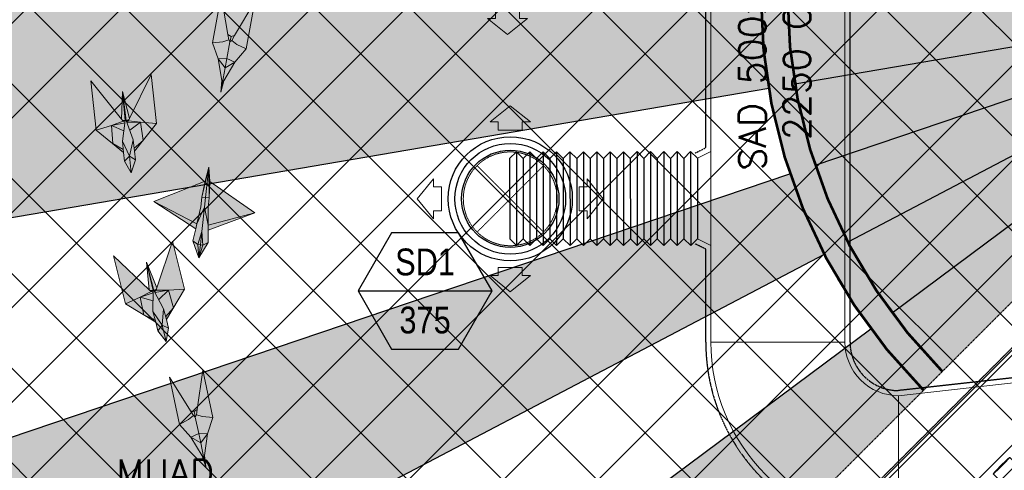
# Model space of a CAD drawing. Header units: millimetres. Extents: x -1574 to 74790, y -2818 to 13830.
# Tile 23 of 92: x 6153 to 9825, y 5163 to 6844. Entities that reach past the tile are written whole.
import ezdxf
from ezdxf.enums import TextEntityAlignment as Align

# ---------------------------------------------------------------- set-up
doc = ezdxf.new("R2010")
doc.units = ezdxf.units.MM
doc.header["$MEASUREMENT"] = 0
for name, pattern in [('( Hidden )', [0.375, 0.25, -0.125]), ('DASHED', [0.75, 0.5, -0.25]), ('HIDDEN', [0.375, 0.25, -0.125]), ('HIDDENX2', [19.05, 12.7, -6.35])]:
    doc.linetypes.add(name, pattern=pattern)
doc.layers.get('0').update_dxf_attribs({"lineweight": 5})
for name, color, linetype, lineweight, true_color in [('A-CEILING-01', 7, 'Continuous', 5, 0xd56ca8), ('A-CEILING-08', 7, 'Continuous', 5, 0xd56ca8), ('ACMV-FA-DUCT', 150, 'Continuous', 20, 0x007fff), ('ACMV-SA-DUCT', 200, 'Continuous', 20, 0xbf00ff), ('ACMV-SA-FLOW-ARROW', 200, 'Continuous', 20, 0xbf00ff), ('M-MEP-ELLG-LIGHT', 5, 'Continuous', 15, 0x0000ff), ('RCP LAYOUT', 9, 'Continuous', 13, 0x808080)]:
    doc.layers.add(name, color=color, linetype=linetype, lineweight=lineweight, true_color=true_color)
for name, color, linetype in [('A-CELING ELEMENT', 1, 'Continuous'), ('ACMV-FA-DUCT-TAG', 7, 'Continuous'), ('ACMV-SA-DUCT-TEXT', 7, 'Continuous'), ('Legend', 7, 'Continuous')]:
    doc.layers.add(name, color=color, linetype=linetype)
doc.layers.add('A-LIGHT', color=1, linetype='Continuous', lineweight=5)
for name, color, linetype, true_color in [('ACMV-DUCT-THERMAL-EXT-INS', 9, 'DASHED', 0x808080), ('ACMV-DUCT-THERMAL-INT-INS', 9, 'DASHED', 0x808080), ('ACMV-FLEX DUCT', 9, 'Continuous', 0x808080), ('ACMV-GRD', 30, 'Continuous', 0xff7f00)]:
    doc.layers.add(name, color=color, linetype=linetype, true_color=true_color)
doc.styles.add('Arial Narrow', font='ARIALN.TTF')
doc.styles.add('Romans', font='Romans.shx')
doc.styles.get("Standard").update_dxf_attribs({"font": 'romans.shx'})

# ---------------------------------------------------------------- blocks, each defined once
blk = doc.blocks.new('XR-CP-DS$0$ceiling element 01')
at = {"layer": 'A-CELING ELEMENT', "lineweight": 5, "true_color": 0x808080, "transparency": 33554687}
h = blk.add_hatch(dxfattribs=at)
h.set_pattern_fill('ANSI36', color=8, scale=300)
h.paths.add_polyline_path([(-425629.8, -157750.9, -0.039119), (-425655.9, -157707.5), (-427128.8, -158480.5, 0.039269), (-426963.6, -158744.9)])
h.paths.add_polyline_path([(-427216.5, -158526.6, -0.039231), (-427344.4, -158225.6), (-431924, -159775.1), (-429595.3, -159775.1)])
h.paths.add_polyline_path([(-427146.3, -156679.9, 0.039168), (-427262.3, -156968.3), (-425674.3, -157463.1, -0.03857), (-425655.4, -157416.9)])
h.paths.add_polyline_path([(-425704.2, -155604.7, 0.039168), (-426005.5, -155681.4), (-425472.4, -157256.8, -0.03857), (-425424.2, -157244.1)])
edge = h.paths.add_edge_path()
edge.add_line((-430171.7, -151115.1), (-430279.8, -151115.1))
edge.add_line((-430279.8, -151115.1), (-430279.8, -151215.1))
edge.add_line((-430279.8, -151215.1), (-430479.8, -151215.1))
edge.add_line((-430479.8, -151215.1), (-430479.8, -151115.1))
edge.add_line((-430479.8, -151115.1), (-430629.8, -151115.1))
edge.add_line((-430629.8, -151115.1), (-430629.8, -150665.1))
edge.add_line((-430629.8, -150665.1), (-432321.8, -150665.1))
edge.add_line((-432321.8, -150665.1), (-432321.8, -150772.9))
edge.add_line((-432321.8, -150772.9), (-426859.3, -156104.6))
edge.add_arc((-425365.2, -157562.3), 2087.3, 126.7377, 135.7079, ccw=False)
edge.add_line((-426613.8, -155889.5), (-430171.7, -151115.1))
edge = h.paths.add_edge_path()
edge.add_line((-424199.8, -150665.1), (-424199.8, -151115.1))
edge.add_line((-424199.8, -151115.1), (-424349.8, -151115.1))
edge.add_line((-424349.8, -151115.1), (-424349.8, -151215.1))
edge.add_line((-424349.8, -151215.1), (-424444.6, -151215.1))
edge.add_line((-424444.6, -151215.1), (-425069.6, -155496))
edge.add_arc((-425365.2, -157562.3), 2087.3, 72.8718, 81.8578, ccw=False)
edge.add_line((-424750.5, -155567.5), (-423223, -150665.1))
edge.add_line((-423223, -150665.1), (-424199.8, -150665.1))
h.paths.add_polyline_path([(-424567.7, -153182.9), (-424331.7, -153182.9), (-424331.7, -153418.9), (-424567.7, -153418.9)], flags=16)
h = blk.add_hatch(dxfattribs=at)
h.set_pattern_fill('ANSI36', color=8, scale=300)
h.paths.add_polyline_path([(-426846.1, -159033.2, -0.036239), (-427043, -158804), (-428346.2, -159775.1), (-427588, -159775.1)])
h.paths.add_polyline_path([(-427423.6, -157908.4, -0.039197), (-427452.5, -157582.9), (-432321.8, -157641.9), (-432321.8, -158745.1)])
h.paths.add_polyline_path([(-425674.9, -157660.7, -0.038923), (-425686.3, -157611.6), (-427325.9, -157891.7, 0.039228), (-427250.5, -158193.8)])
h.paths.add_polyline_path([(-425560.1, -157303.4, -0.038492), (-425518.1, -157276.7), (-426291, -155804.1, 0.039154), (-426553.9, -155969.8)])
h.paths.add_polyline_path([(-426337.7, -155715.3, -0.039172), (-426037.7, -155586.2), (-427702.8, -150665.1), (-428988.4, -150665.1)])
h = blk.add_hatch(dxfattribs=at)
h.set_pattern_fill('ANSI36', color=8, scale=200)
h.paths.add_polyline_path([(-427235.6, -156635.7, -0.03916), (-427068.3, -156355.4), (-432321.8, -152634.9), (-432321.8, -154121.3)])
h.paths.add_polyline_path([(-425454.1, -150665.1), (-426550.3, -150665.1), (-425721.8, -155505.6, -0.039276), (-425395.8, -155475.2)])
h.paths.add_polyline_path([(-425690.1, -157561.6, -0.038719), (-425686, -157511.7), (-427331.8, -157271.4, 0.039193), (-427353.2, -157581.7)], flags=17)
h.paths.add_polyline_path([(-425084.2, -155595.8, 0.039193), (-425394.6, -155575.9), (-425374.5, -157239, -0.038719), (-425324.5, -157241.6)], flags=17)
h.paths.add_polyline_path([(-423965.7, -156152.8, 0.996512), (-426776.1, -158963.3), (-425599.9, -157787, -0.900286), (-425184.4, -157294.8), (-424476.2, -156294.7), (-424567.8, -156294.7), (-424567.8, -156058.7), (-424331.8, -156058.7), (-424331.8, -156294.7), (-424476.2, -156294.7), (-425184.4, -157294.8, -0.042192), (-425142, -157329.1)])
h = blk.add_hatch(dxfattribs=at)
h.set_pattern_fill('ANSI36', color=8, scale=200)
h.paths.add_polyline_path([(-423965.7, -156152.8), (-423894.2, -156081.3, 0.996645), (-426846.1, -159033.2), (-426776.1, -158963.3, -0.996512)])
at = {"layer": 'A-CEILING-01', "color": 8, "true_color": 0x808080}
for points in [[(-426846.1, -159033.2, -0.996645), (-423894.2, -156081.3)], [(-426776.1, -158963.3, -0.996512), (-423965.7, -156152.8, -0.915697)]]:
    blk.add_lwpolyline(points, format="xyb", dxfattribs=at)
at = {"layer": 'A-CELING ELEMENT', "color": 8, "linetype": '( Hidden )', "lineweight": -3, "ltscale": 10, "true_color": 0x808080}
blk.add_lwpolyline([(-427588, -159775.1), (-432321.8, -159775.1), (-432321.8, -150665.1), (-423119.8, -150665.1), (-423119.8, -155306.9), (-427588, -159775.1)], dxfattribs=at)
at = {"layer": 'A-CELING ELEMENT', "color": 8, "lineweight": -3, "true_color": 0x808080}
for points in [[(-425686.3, -157611.6), (-427326.1, -157891.8)], [(-427250.6, -158193.8), (-425674.9, -157660.7)], [(-425655.9, -157707.5), (-427128.8, -158480.6)], [(-426963.6, -158744.9), (-425629.8, -157750.9)], [(-427423.6, -157908.4), (-432321.8, -158745.1)], [(-431924, -159775.1), (-427344.4, -158225.6)], [(-427216.5, -158526.6), (-429595.3, -159775.1)], [(-428346.2, -159775.1), (-427043, -158804)]]:
    blk.add_lwpolyline(points, dxfattribs=at)
blk = doc.blocks.new('A$Ced31c995')
at = {"layer": 'M-MEP-ELLG-LIGHT', "lineweight": 0, "true_color": 0x808080}
h = blk.add_hatch(color=8, dxfattribs=at)
h.dxf.hatch_style = 1
h.paths.add_polyline_path([(6755.8, -6794.3), (6719.4, -6815.7), (6708.4, -6874.8), (6714.4, -6864.7)])
h.paths.add_polyline_path([(6755.8, -6794.3), (6725.8, -6781.3), (6719.4, -6815.7)])
h.paths.add_polyline_path([(6725.8, -6781.3), (6693.1, -6782.7), (6719.4, -6815.7)])
h.paths.add_polyline_path([(6737.3, -6719.3), (6733.2, -6711.8), (6710.5, -6718.3), (6672, -6722), (6693.1, -6782.7), (6725.8, -6781.3)])
h.paths.add_polyline_path([(6797.3, -6745.3), (6762.7, -6728.1), (6743.9, -6713.7), (6737.3, -6719.3), (6725.8, -6781.3), (6725.8, -6781.3), (6755.8, -6794.3)])
h.paths.add_polyline_path([(6830.2, -6568.6), (6754.7, -6695.5), (6743.9, -6713.7), (6762.7, -6728.1), (6797.3, -6745.3)])
h.paths.add_polyline_path([(6704.8, -6545.3), (6672, -6722), (6710.5, -6718.3), (6733.2, -6711.8), (6729.6, -6690.8)])
h.paths.add_polyline_path([(6754.7, -6695.5), (6741.2, -6698.6), (6739, -6710.4), (6737.3, -6719.3), (6743.9, -6713.7)])
h.paths.add_polyline_path([(6741.2, -6698.6), (6729.6, -6690.8), (6733.2, -6711.8), (6737.3, -6719.3), (6739, -6710.4)])
h.paths.add_polyline_path([(6719.4, -6815.7), (6693.1, -6782.7), (6706.5, -6863.3), (6708.4, -6874.8)])
h.paths.add_polyline_path([(6714.4, -6864.7), (6708.4, -6874.8), (6702.6, -6906)])
h.paths.add_polyline_path([(6706.5, -6863.3), (6702.6, -6906), (6708.4, -6874.8)])
h = blk.add_hatch(color=8, dxfattribs=at)
h.dxf.hatch_style = 1
h.paths.add_polyline_path([(6443.9, -6840.2), (6362.4, -7004.3), (6358.2, -7012.8), (6403.8, -7018.9), (6463.5, -7023.5)])
h.paths.add_polyline_path([(6403.8, -7018.9), (6413.3, -7086.4), (6463.5, -7023.5)])
h.paths.add_polyline_path([(6363.3, -7048.5), (6376.7, -7084.8), (6380, -7115.7), (6413.3, -7086.4), (6403.8, -7018.9)])
h.paths.add_polyline_path([(6352.9, -7020.6), (6363.3, -7048.5), (6403.8, -7018.9)], flags=17)
h.paths.add_polyline_path([(6358.2, -7012.8), (6352.1, -7018.2), (6352.9, -7020.6), (6403.8, -7018.9)], flags=17)
h.paths.add_polyline_path([(6336.9, -6904.3), (6349.9, -7012.3), (6349.9, -7012.4), (6351.4, -7011.8), (6360.3, -7008.6), (6362.4, -7004.3)], flags=17)
h.paths.add_polyline_path([(6351.4, -7011.8), (6358.2, -7012.8), (6360.3, -7008.6)], flags=16)
h.paths.add_polyline_path([(6351.4, -7011.8), (6349.9, -7012.4), (6352.1, -7018.2), (6358.2, -7012.8)], flags=17)
h.paths.add_polyline_path([(6336.9, -6904.3), (6347, -7012.7), (6347, -7012.7), (6336.1, -7089.1), (6340.6, -7131), (6344.1, -7163.6), (6369.3, -7207.2), (6384.7, -7159.3), (6381.2, -7126.6), (6376.7, -7084.8), (6363.3, -7048.5), (6352.9, -7020.6), (6352.1, -7018.2), (6349.9, -7012.3)])
h.paths.add_polyline_path([(6218.7, -6864.3), (6238.3, -7047.6), (6295.8, -7030.5), (6339, -7014.9), (6333.1, -7007.4)])
h.paths.add_polyline_path([(6238.3, -7047.6), (6300.7, -7098.4), (6295.8, -7030.5)])
h.paths.add_polyline_path([(6295.8, -7030.5), (6300.7, -7098.4), (6339.4, -7120), (6336.1, -7089.1), (6345.8, -7021.3)])
h.paths.add_polyline_path([(6295.8, -7030.5), (6345.8, -7021.3), (6346.1, -7018.9), (6339, -7014.9)])
h.paths.add_polyline_path([(6336.9, -6904.3), (6333.1, -7007.4), (6336.1, -7011.2), (6345.4, -7012.4), (6345.4, -7012.4), (6347, -7012.7), (6347, -7012.6)], flags=17)
h.paths.add_polyline_path([(6345.4, -7012.4), (6339, -7014.9), (6346.1, -7018.9), (6347, -7012.7)], flags=17)
h.paths.add_polyline_path([(6336.1, -7011.2), (6339, -7014.9), (6345.4, -7012.4)], flags=17)
h.paths.add_polyline_path([(6380, -7115.7), (6381.2, -7126.6), (6413.3, -7086.4)])
h.paths.add_polyline_path([(6300.7, -7098.4), (6340.6, -7131), (6339.4, -7120)], flags=17)
h = blk.add_hatch(color=8, dxfattribs=at)
h.dxf.hatch_style = 1
h.paths.add_polyline_path([(6644.1, -7238.3), (6453.4, -7314.6), (6613.7, -7397.6), (6628.3, -7334.2), (6632.4, -7297.7)], flags=17)
h.paths.add_polyline_path([(6453.4, -7314.6), (6609.4, -7416.5), (6613.7, -7397.6)], flags=17)
h.paths.add_polyline_path([(6642, -7335.8), (6613.7, -7397.6), (6609.4, -7416.5), (6599.2, -7460.9), (6616.8, -7474.3), (6631.8, -7426.2)], flags=17)
h.paths.add_polyline_path([(6655.9, -7421.7), (6655.8, -7402.3), (6642, -7335.8), (6631.8, -7426.2), (6635.9, -7476.5), (6656, -7467.3)], flags=17)
h.paths.add_polyline_path([(6631.8, -7426.2), (6616.8, -7474.3), (6626.3, -7475.5), (6626.7, -7475.5)])
h.paths.add_polyline_path([(6631.8, -7426.2), (6626.7, -7475.5), (6635.9, -7476.5), (6635.9, -7476.5)])
h.paths.add_polyline_path([(6616.8, -7474.3), (6599.2, -7460.9), (6620.8, -7524.8)])
h.paths.add_polyline_path([(6626.7, -7475.5), (6626.7, -7475.5), (6626.3, -7475.5), (6616.8, -7474.3), (6616.8, -7474.3), (6620.8, -7524.8)])
h.paths.add_polyline_path([(6635.9, -7476.5), (6626.7, -7475.5), (6620.8, -7524.8)], flags=17)
h.paths.add_polyline_path([(6656, -7467.3), (6635.9, -7476.5), (6620.8, -7524.8)])
h.paths.add_polyline_path([(6830.5, -7356.9), (6661.5, -7240.2), (6658.7, -7186.5), (6646.1, -7299.2), (6642, -7335.8), (6631.8, -7426.2), (6635.9, -7476.5), (6656, -7467.3), (6655.9, -7421.7)])
h.paths.add_polyline_path([(6646.1, -7299.2), (6658.7, -7186.5), (6644.1, -7238.3), (6453.4, -7314.6), (6609.4, -7416.5), (6599.2, -7460.9), (6616.8, -7474.3), (6616.8, -7474.3), (6631.8, -7426.2), (6642, -7335.8)])
h = blk.add_hatch(color=8, dxfattribs=at)
h.dxf.hatch_style = 1
h.paths.add_polyline_path([(6632.4, -7297.7), (6644.1, -7238.3), (6453.4, -7314.6), (6613.7, -7397.6), (6628.3, -7334.2)])
h.paths.add_polyline_path([(6453.4, -7314.6), (6609.4, -7416.5), (6613.7, -7397.6)])
h.paths.add_polyline_path([(6642, -7335.8), (6613.7, -7397.6), (6609.4, -7416.5), (6599.2, -7460.9), (6616.8, -7474.3), (6631.8, -7426.2)])
h.paths.add_polyline_path([(6655.8, -7402.3), (6642, -7335.8), (6631.8, -7426.2), (6635.9, -7476.5), (6656, -7467.3), (6655.9, -7421.7)])
h = blk.add_hatch(color=8, dxfattribs=at)
h.dxf.hatch_style = 1
h.paths.add_polyline_path([(6523, -7462.6), (6464.6, -7636.3), (6461.6, -7645.3), (6507.6, -7645.1), (6567.4, -7641.5)])
h.paths.add_polyline_path([(6507.6, -7645.1), (6526.2, -7710.7), (6567.4, -7641.5)])
h.paths.add_polyline_path([(6471.5, -7680), (6489.7, -7714), (6497.2, -7744.2), (6526.2, -7710.7), (6507.6, -7645.1)])
h.paths.add_polyline_path([(6457.4, -7653.7), (6471.5, -7680), (6507.6, -7645.1)], flags=17)
h.paths.add_polyline_path([(6461.6, -7645.3), (6456.3, -7651.5), (6457.4, -7653.7), (6507.6, -7645.1)], flags=17)
h.paths.add_polyline_path([(6425.7, -7540.7), (6453.3, -7645.9), (6453.3, -7646), (6454.7, -7645.2), (6463.1, -7640.8), (6464.6, -7636.3)], flags=17)
h.paths.add_polyline_path([(6454.7, -7645.2), (6461.6, -7645.3), (6463.1, -7640.8)], flags=16)
h.paths.add_polyline_path([(6454.7, -7645.2), (6453.3, -7646), (6456.3, -7651.5), (6461.6, -7645.3)], flags=17)
h.paths.add_polyline_path([(6425.7, -7540.7), (6450.5, -7646.7), (6450.5, -7646.7), (6450.1, -7723.9), (6460.2, -7764.7), (6468.2, -7796.6), (6499, -7836.3), (6507.8, -7786.8), (6499.9, -7754.9), (6489.7, -7714), (6471.5, -7680), (6457.4, -7653.7), (6456.3, -7651.5), (6453.3, -7645.9)])
h.paths.add_polyline_path([(6303.2, -7517.1), (6347.6, -7696), (6402.1, -7671.3), (6442.9, -7649.9), (6436, -7643.4)])
h.paths.add_polyline_path([(6347.6, -7696), (6416.3, -7737.9), (6402.1, -7671.3)])
h.paths.add_polyline_path([(6402.1, -7671.3), (6416.3, -7737.9), (6457.6, -7754.1), (6450.1, -7723.9), (6450.5, -7655.4)])
h.paths.add_polyline_path([(6402.1, -7671.3), (6450.5, -7655.4), (6450.5, -7652.9), (6442.9, -7649.9)])
h.paths.add_polyline_path([(6425.7, -7540.7), (6436, -7643.4), (6439.4, -7646.7), (6448.9, -7646.6), (6448.8, -7646.7), (6450.5, -7646.7), (6450.5, -7646.6)], flags=17)
h.paths.add_polyline_path([(6448.8, -7646.7), (6442.9, -7649.9), (6450.5, -7652.9), (6450.5, -7646.7)], flags=17)
h.paths.add_polyline_path([(6439.4, -7646.7), (6442.9, -7649.9), (6448.9, -7646.6)], flags=17)
h.paths.add_polyline_path([(6497.2, -7744.2), (6499.9, -7754.9), (6526.2, -7710.7)])
h.paths.add_polyline_path([(6416.3, -7737.9), (6460.2, -7764.7), (6457.6, -7754.1)], flags=17)
h = blk.add_hatch(color=8, dxfattribs=at)
h.dxf.hatch_style = 1
h.paths.add_polyline_path([(6511.6, -7969.5), (6548.5, -8145.4), (6582.7, -8127.4), (6601.2, -8112.6), (6589.9, -8094.7)])
h.paths.add_polyline_path([(6607.9, -8118.1), (6601.2, -8112.6), (6582.7, -8127.4), (6548.5, -8145.4), (6591.1, -8193.5), (6620.8, -8179.8)])
h.paths.add_polyline_path([(6603.5, -8097.4), (6589.9, -8094.7), (6601.2, -8112.6), (6607.9, -8118.1), (6606, -8109.2)])
h.paths.add_polyline_path([(6614.9, -8089.4), (6603.5, -8097.4), (6606, -8109.2), (6607.9, -8118.1), (6611.8, -8110.4)])
h.paths.add_polyline_path([(6636.4, -7943.4), (6614.9, -8089.4), (6611.8, -8110.4), (6634.7, -8116.5), (6673.2, -8119.3)])
h.paths.add_polyline_path([(6673.2, -8119.3), (6634.7, -8116.5), (6611.8, -8110.4), (6607.9, -8118.1), (6620.8, -8179.8), (6628, -8214), (6640.3, -8272.9), (6642, -8261.3), (6653.5, -8180.4)])
h.paths.add_polyline_path([(6620.8, -8179.8), (6591.1, -8193.5), (6628, -8214)])
h.paths.add_polyline_path([(6628, -8214), (6591.1, -8193.5), (6634.1, -8262.9), (6640.3, -8272.9)])
h.paths.add_polyline_path([(6642, -8261.3), (6640.3, -8272.9), (6646.8, -8303.9)])
h.paths.add_polyline_path([(6640.3, -8272.9), (6634.1, -8262.9), (6646.8, -8303.9)])
at = {"layer": 'M-MEP-ELLG-LIGHT', "color": 8, "lineweight": 0, "true_color": 0x808080}
for p, q in [((6333.1, -7007.4), (6218.7, -6864.3)), ((6218.7, -6864.3), (6238.3, -7047.6)), ((6443.9, -6840.2), (6362.4, -7004.3)), ((6463.5, -7023.5), (6443.9, -6840.2)), ((6336.9, -6904.3), (6333.1, -7007.4)), ((6362.4, -7004.3), (6336.9, -6904.3)), ((6347, -7012.6), (6336.9, -6904.3)), ((6336.9, -6904.3), (6349.9, -7012.3)), ((6339, -7014.9), (6333.1, -7007.4)), ((6345.4, -7012.4), (6336.1, -7011.2)), ((6336.1, -7089.1), (6347, -7012.6)), ((6339, -7014.9), (6345.4, -7012.4)), ((6345.4, -7012.4), (6347, -7012.7)), ((6351.4, -7011.8), (6349.9, -7012.4)), ((6349.9, -7012.3), (6376.7, -7084.8)), ((6351.4, -7011.8), (6360.3, -7008.6)), ((6358.2, -7012.8), (6351.4, -7011.8)), ((6352.1, -7018.2), (6358.2, -7012.8)), ((6358.2, -7012.8), (6362.4, -7004.3)), ((6403.8, -7018.9), (6358.2, -7012.8)), ((6238.3, -7047.6), (6295.8, -7030.5)), ((6238.3, -7047.6), (6340.6, -7131)), ((6295.8, -7030.5), (6339, -7014.9)), ((6295.8, -7030.5), (6345.8, -7021.3)), ((6300.7, -7098.4), (6295.8, -7030.5)), ((6295.8, -7030.5), (6341.6, -7050.9)), ((6346.1, -7018.9), (6339, -7014.9)), ((6352.9, -7020.6), (6403.8, -7018.9)), ((6363.3, -7048.5), (6403.8, -7018.9)), ((6381.2, -7126.6), (6463.5, -7023.5)), ((6463.5, -7023.5), (6403.8, -7018.9)), ((6403.8, -7018.9), (6413.3, -7086.4)), ((6376.7, -7084.8), (6362.6, -7144.7)), ((6376.7, -7084.8), (6381.2, -7126.6)), ((6413.3, -7086.4), (6380, -7115.7)), ((6339.4, -7120), (6300.7, -7098.4)), ((6340.6, -7131), (6336.1, -7089.1)), ((6362.6, -7144.7), (6336.1, -7089.1)), ((6340.6, -7131), (6344.1, -7163.6)), ((6344.1, -7163.6), (6362.6, -7144.7)), ((6362.6, -7144.7), (6384.7, -7159.3)), ((6369.3, -7207.2), (6384.7, -7159.3)), ((6384.7, -7159.3), (6381.2, -7126.6)), ((6344.1, -7163.6), (6369.3, -7207.2)), ((6523, -7462.6), (6464.6, -7636.3)), ((6567.4, -7641.5), (6523, -7462.6)), ((6436, -7643.4), (6303.2, -7517.1)), ((6303.2, -7517.1), (6347.6, -7696)), ((6464.6, -7636.3), (6425.7, -7540.7)), ((6425.7, -7540.7), (6436, -7643.4)), ((6450.5, -7646.6), (6425.7, -7540.7)), ((6425.7, -7540.7), (6453.3, -7645.9)), ((6402.1, -7671.3), (6450.5, -7655.4)), ((6416.3, -7737.9), (6402.1, -7671.3)), ((6450.1, -7723.9), (6450.5, -7646.6)), ((6453.3, -7645.9), (6489.7, -7714)), ((6457.4, -7653.7), (6507.6, -7645.1)), ((6499.9, -7754.9), (6567.4, -7641.5)), ((6507.6, -7645.1), (6526.2, -7710.7)), ((6347.6, -7696), (6460.2, -7764.7)), ((6457.6, -7754.1), (6416.3, -7737.9)), ((6460.2, -7764.7), (6450.1, -7723.9)), ((6483.9, -7775.4), (6450.1, -7723.9)), ((6489.7, -7714), (6483.9, -7775.4)), ((6489.7, -7714), (6499.9, -7754.9)), ((6526.2, -7710.7), (6497.2, -7744.2)), ((6460.2, -7764.7), (6468.2, -7796.6)), ((6468.2, -7796.6), (6483.9, -7775.4)), ((6483.9, -7775.4), (6507.8, -7786.8)), ((6507.8, -7786.8), (6499.9, -7754.9)), ((6468.2, -7796.6), (6499, -7836.3)), ((6499, -7836.3), (6507.8, -7786.8))]:
    blk.add_line(p, q, dxfattribs=at)
for points in [[(6714.4, -6864.7), (6702.6, -6906), (6706.5, -6863.3), (6708.4, -6874.8), (6714.4, -6864.7), (6755.8, -6794.3), (6797.3, -6745.3), (6830.2, -6568.6), (6754.7, -6695.5), (6741.2, -6698.6), (6729.6, -6690.8), (6704.8, -6545.3), (6672, -6722), (6693.1, -6782.7), (6706.5, -6863.3)], [(6797.3, -6745.3), (6762.7, -6728.1), (6743.9, -6713.7), (6737.3, -6719.3), (6733.2, -6711.8), (6710.5, -6718.3), (6672, -6722)], [(6702.6, -6906), (6708.4, -6874.8), (6719.4, -6815.7), (6725.8, -6781.3), (6737.3, -6719.3), (6739, -6710.4), (6741.2, -6698.6)], [(6729.6, -6690.8), (6733.2, -6711.8)], [(6754.7, -6695.5), (6743.9, -6713.7)], [(6719.4, -6815.7), (6755.8, -6794.3), (6725.8, -6781.3), (6693.1, -6782.7), (6719.4, -6815.7)], [(6369.3, -7207.2), (6362.6, -7144.7)], [(6620.8, -7524.8), (6656, -7467.3), (6655.9, -7421.7), (6830.5, -7356.9), (6661.5, -7240.2), (6658.7, -7186.5), (6644.1, -7238.3), (6453.4, -7314.6), (6609.4, -7416.5), (6599.2, -7460.9), (6620.8, -7524.8)], [(6658.7, -7186.5), (6632.4, -7297.7), (6628.3, -7334.2), (6613.7, -7397.6), (6453.4, -7314.6)], [(6620.8, -7524.8), (6626.7, -7475.5), (6631.8, -7426.2), (6642, -7335.8), (6646.1, -7299.2), (6658.7, -7186.5)], [(6658.7, -7186.5), (6659.7, -7300.8), (6655.7, -7337.3), (6655.8, -7402.3), (6830.5, -7356.9)], [(6644.1, -7238.3), (6632.4, -7297.7), (6659.7, -7300.8), (6661.5, -7240.2)], [(6609.4, -7416.5), (6613.7, -7397.6), (6642, -7335.8), (6655.8, -7402.3), (6655.9, -7421.7)], [(6620.8, -7524.8), (6616.8, -7474.3), (6631.8, -7426.2), (6635.9, -7476.5), (6620.8, -7524.8)], [(6656, -7467.3), (6635.9, -7476.5), (6626.3, -7475.5), (6616.8, -7474.3), (6599.2, -7460.9)], [(6567.4, -7641.5), (6507.6, -7645.1), (6461.6, -7645.3), (6464.6, -7636.3)], [(6347.6, -7696), (6402.1, -7671.3), (6442.9, -7649.9), (6436, -7643.4)], [(6402.1, -7671.3), (6450.3, -7685.2)], [(6448.8, -7646.6), (6439.4, -7646.7)], [(6450.5, -7652.9), (6442.9, -7649.9), (6448.8, -7646.7), (6450.5, -7646.7)], [(6456.3, -7651.5), (6461.6, -7645.3), (6454.7, -7645.2), (6453.3, -7646)], [(6454.7, -7645.2), (6463.1, -7640.8)], [(6471.5, -7680), (6507.6, -7645.1)], [(6499, -7836.3), (6483.9, -7775.4)], [(6642, -8261.3), (6646.8, -8303.9), (6634.1, -8262.9), (6640.3, -8272.9), (6642, -8261.3), (6653.5, -8180.4), (6673.2, -8119.3), (6636.4, -7943.4), (6614.9, -8089.4), (6603.5, -8097.4), (6589.9, -8094.7), (6511.6, -7969.5), (6548.5, -8145.4), (6591.1, -8193.5), (6634.1, -8262.9)], [(6673.2, -8119.3), (6634.7, -8116.5), (6611.8, -8110.4), (6607.9, -8118.1), (6601.2, -8112.6), (6582.7, -8127.4), (6548.5, -8145.4)], [(6589.9, -8094.7), (6601.2, -8112.6)], [(6646.8, -8303.9), (6640.3, -8272.9), (6628, -8214), (6620.8, -8179.8), (6607.9, -8118.1), (6606, -8109.2), (6603.5, -8097.4)], [(6614.9, -8089.4), (6611.8, -8110.4)], [(6628, -8214), (6653.5, -8180.4), (6620.8, -8179.8), (6591.1, -8193.5), (6628, -8214)]]:
    blk.add_lwpolyline(points, dxfattribs=at)
blk = doc.blocks.new('track-L-1')
at = {"color": 8, "linetype": 'Continuous', "lineweight": 13, "true_color": 0x808080}
for p, q in [((0, 9.4), (-5.8, 37.6)), ((0, 9.4), (-0.6, 43.4)), ((-0.5, 43.4), (144.7, 43.5)), ((1.8, 9.3), (1.2, 42.9)), ((-93, -5.8), (-93, 5.7)), ((-93, 1), (-89, 1)), ((-83, 6.7), (-92, 6.7)), ((-91.9, -1.2), (-91.9, 1)), ((-90.5, 6.7), (-90.5, 8.3)), ((-90.5, 8.3), (-85, 8.3)), ((-90.5, 6.9), (-85, 6.9)), ((-89, -1.2), (-89, 1)), ((-85, 6.7), (-85, 8.3)), ((-83, 6.9), (-83, 5.7)), ((-10, 6.9), (-83, 6.9)), ((-11, 15.4), (-77.5, 15.4)), ((-75.5, 2.9), (-75.5, -3.1)), ((-75.5, 2.9), (-46.4, 2.9)), ((-46.6, 2.9), (-46.6, -3.1)), ((-46.4, -3.1), (-46.4, 2.9)), ((-11, 6.9), (-11, 15.4)), ((-6.5, 6.9), (-10.8, 11.2)), ((-5.1, 8), (-10.6, 13.5)), ((-5.1, 7.9), (-10.4, 15.8)), ((-3.5, 8.8), (-10.1, 18.5)), ((-3.5, 8.8), (-9.6, 22.8)), ((-1.8, 9.3), (-9, 26)), ((-9, -6.1), (-9, 5.9)), ((-6.5, 3.9), (-9, 3.9)), ((-1.8, 9.3), (-7, 34.5)), ((1.8, 9.3), (5.7, 35.2)), ((3.5, 8.8), (6.9, 31.2)), ((3.5, 8.8), (8.5, 22.7)), ((5.1, 8), (9, 18.9)), ((5.1, 8), (9.4, 15.5)), ((6.5, 7), (9.6, 12.4)), ((6.5, 6.9), (9.7, 10.9)), ((7.7, 5.7), (9.9, 8.3)), ((-93, -1.2), (-89, -1.2)), ((-92, -6.8), (-83, -6.8)), ((-90.5, -8.5), (-90.5, -6.8)), ((-90.5, -7.1), (-85, -7.1)), ((-90.5, -8.5), (-85, -8.5)), ((-85, -8.5), (-85, -6.8)), ((-83, -7.1), (-83, -5.8)), ((-83, -7.1), (-10, -7.1)), ((-77.5, -15.6), (-11, -15.6)), ((-75.5, -3.1), (-46.4, -3.1)), ((-11, -15.6), (-11, -7.1)), ((-6.5, -7), (-10.8, -11.3)), ((-5.1, -8.1), (-10.6, -13.6)), ((-5.1, -8.1), (-10.4, -15.9)), ((-3.5, -8.9), (-10.1, -18.6)), ((-3.5, -8.9), (-9.6, -22.9)), ((-6.5, -4.1), (-9, -4.1)), ((-1.8, -9.4), (-9, -26.1)), ((-1.8, -9.4), (-7, -34.6)), ((0, -9.6), (-5.8, -37.7)), ((0, -9.6), (-0.6, -43.6)), ((1.8, -9.4), (1.2, -43)), ((1.8, -9.4), (5.7, -35.3)), ((3.5, -8.9), (6.9, -31.3)), ((3.5, -8.9), (8.5, -22.8)), ((5.1, -8.1), (9, -19.1)), ((5.1, -8.1), (9.4, -15.6)), ((6.5, -7.1), (9.6, -12.5)), ((6.5, -7.1), (9.7, -11)), ((7.7, -5.8), (9.9, -8.4)), ((-0.5, -43.6), (144.7, -43.5))]:
    blk.add_line(p, q, dxfattribs=at)
for centre, radius, start, end in [((-92, 5.7), 1, 90.0041, 180.0041), ((-77.5, -0.1), 15.5, 90.0041, 154.188), ((-10, 5.9), 1, 0.0041, 90.0041), ((0, -0.1), 9.5, 205.0436, 154.9646), ((2, 9.9), 10.4, 214.9292, 253.0242), ((-92, -5.8), 1, 180.0041, 270.0041), ((-77.5, -0.1), 15.5, 205.8202, 270.0041), ((-10, -6.1), 1, 270.0041, 0.0041), ((2, -10), 10.4, 106.984, 145.0789)]:
    blk.add_arc(centre, radius, start, end, dxfattribs=at)
for centre, ratio, start_param, end_param in [((-0.5, -0.1), 0.243873, -1.409174, 4.550767), ((144.7, 0), 0.034014, -1.570796, 4.712389)]:
    blk.add_ellipse(centre, major_axis=(0, -43.5), ratio=ratio, start_param=start_param, end_param=end_param, dxfattribs=at)
blk = doc.blocks.new('A$Ce144d348')
at = {"layer": 'M-MEP-ELLG-LIGHT', "color": 1, "true_color": 0xff0000, "rotation": 135}
blk.add_blockref('track-L-1', (9716.9, -8401.5), dxfattribs=at)
blk = doc.blocks.new('XR-CP-DS')
at = {"layer": 'A-CEILING-01', "true_color": 0x808080}
h = blk.add_hatch(dxfattribs=at)
h.set_pattern_fill('ANSI37', color=8, scale=2000)
edge = h.paths.add_edge_path()
edge.add_line((17350, 13380), (12020, 13380))
edge.add_line((12020, 13380), (12020, 13280))
edge.add_line((12020, 13280), (11820, 13280))
edge.add_line((11820, 13280), (11820, 13380))
edge.add_line((11820, 13380), (6090, 13380))
edge.add_line((6090, 13380), (6090, 13280))
edge.add_line((6090, 13280), (5890, 13280))
edge.add_line((5890, 13280), (5890, 13380))
edge.add_line((5890, 13380), (350, 13380))
edge.add_line((350, 13380), (200, 13380))
edge.add_line((200, 13380), (200, 4520))
edge.add_line((200, 4520), (650, 4520))
edge.add_line((650, 4520), (650, 4220))
edge.add_line((650, 4220), (200, 4220))
edge.add_line((200, 4220), (200, 3270))
edge.add_line((200, 3270), (3945, 3270))
edge.add_line((3945, 3270), (3945, 3920))
edge.add_line((3945, 3920), (6135, 3920))
edge.add_line((6135, 3920), (6135, 3270))
edge.add_line((6135, 3270), (9805, 3270))
edge.add_line((9805, 3270), (9805, 3070))
edge.add_line((9805, 3070), (10125.7, 3070))
edge.add_line((10125.7, 3070), (10125.7, 3423))
edge.add_line((10125.7, 3423), (11242.1, 4539.4))
edge.add_line((11242.1, 4539.4), (10770.1, 5011.3))
edge.add_line((10770.1, 5011.3), (11904.4, 6145.6))
edge.add_line((11904.4, 6145.6), (14298.8, 8540))
edge.add_line((14298.8, 8540), (14450, 8540))
edge.add_line((14450, 8540), (14450, 9620))
edge.add_line((14450, 9620), (14450, 12330))
edge.add_arc((15200, 12330), 750, 90, 180, ccw=False)
edge.add_line((15200, 13080), (17350, 13080))
edge.add_line((17350, 13080), (17350, 13380))
h.paths.add_polyline_path([(5890.1, 11294.2), (6090.1, 11294.2), (6090.1, 11094.2), (5890.1, 11094.2)], flags=16)
h.paths.add_polyline_path([(5890.1, 9330), (6090.1, 9330), (6090.1, 9130), (5890.1, 9130)], flags=16)
h.paths.add_polyline_path([(5890, 8418.4), (6090, 8418.4), (6090, 8218.4), (5890, 8218.4)], flags=16)
h.paths.add_polyline_path([(5890, 6030), (6090, 6030), (6090, 5830), (5890, 5830)], flags=16)
h.paths.add_polyline_path([(11820, 8418.4), (12020, 8418.4), (12020, 8218.4), (11820, 8218.4)], flags=16)
h.paths.add_polyline_path([(11820, 9330), (12020, 9330), (12020, 9130), (11820, 9130)], flags=16)
h.paths.add_polyline_path([(11820.1, 11294.2), (12020.1, 11294.2), (12020.1, 11094.2), (11820.1, 11094.2)], flags=16)
at = {"layer": 'M-MEP-ELLG-LIGHT', "color": 8, "linetype": 'HIDDENX2', "true_color": 0x808080, "const_width": 10}
for points in [[(12475.6, 8413.8, 0.996645), (9523.7, 5461.9, 1)], [(12404.1, 8342.3, 0.996512), (9593.7, 5531.9, 1)]]:
    blk.add_lwpolyline(points, format="xyb", dxfattribs=at)
at = {"layer": 'A-CEILING-08', "color": 8, "lineweight": 0, "true_color": 0x808080}
blk.add_blockref('XR-CP-DS$0$ceiling element 01', (436369.8, 164495.1), dxfattribs=at)
at = {"layer": 'A-LIGHT', "color": 8, "true_color": 0x808080}
for name in ['A$Ce144d348', 'A$Ced31c995']:
    blk.add_blockref(name, (200, 13480), dxfattribs=at)
blk = doc.blocks.new('MUAD_BOD_LVL')
for points in [[(75, 75), (1075, 75)], [(1075, -75), (75, -75)]]:
    blk.add_lwpolyline(points)
for centre, start, end in [((75, 0), 90, 180), ((1075, 0), 0, 90), ((75, 0), 180, 270), ((1075, 0), 270, 0)]:
    blk.add_arc(centre, 75, start, end)
at = {"char_height": 100, "style": 'Romans'}
for s, width, insert, attachment_point in [('MUAD', 312.499, (75, 200), 4), ('BOD:', 1168.033, (75, 0), 4), ('\\pxqc;+', 105.762, (550, 7.3), 5)]:
    blk.add_mtext_dynamic_manual_height_columns(s, width=width, gutter_width=1, heights=[0], dxfattribs=dict(at, insert=insert, attachment_point=attachment_point))
at = {"style": 'Romans'}
blk.add_attdef('LVL', text='', height=100, dxfattribs=at).set_placement((1075, 0), align=Align.MIDDLE_RIGHT)
blk = doc.blocks.new('A$C5c7590bd')
at = {"layer": 'ACMV-DUCT-THERMAL-EXT-INS'}
blk.add_lwpolyline([(-2584.6, 8381.6), (-6316.8, 4649.4), (-6688.3, 4383.9, 0.199527), (-6885.3, 3909.7), (-6885.3, 3139), (-7360, 3139), (-7360, 2618.3, 0.414214), (-6921, 2179.3), (-6864.2, 2179.3), (-6857.6, 2062.6)], format="xyb", dxfattribs=at)
at = {"layer": 'ACMV-FA-DUCT'}
blk.add_lwpolyline([(-2571.1, 8368.1), (-2359, 8156), (-6092.3, 4422.7), (-6304.4, 4634.8)], close=True, dxfattribs=at)
at = {"layer": 'ACMV-FA-DUCT-TAG'}
blk.add_blockref('MUAD_BOD_LVL', (-8761.8, 4954), dxfattribs=at).add_auto_attribs({'LVL': '4050'})
blk = doc.blocks.new('SA-RCD-350')
at = {"layer": 'ACMV-GRD'}
for radius in [231.5, 206.5, 181.5]:
    blk.add_circle((0, 0), radius, dxfattribs=at)
at = {"layer": 'ACMV-SA-DUCT', "linetype": 'HIDDEN'}
for p, q in [((-123.7, 123.7), (123.7, -123.7)), ((123.7, 123.7), (-123.7, -123.7))]:
    blk.add_line(p, q, dxfattribs=at)
blk.add_circle((0, 0), 175, dxfattribs=at)
at = {"layer": 'ACMV-SA-FLOW-ARROW'}
for points in [[(0, 346.5), (-75, 286.5), (-45, 286.5), (-45, 256.5), (45, 256.5), (45, 286.5), (75, 286.5), (0, 346.5)], [(-346.5, 0), (-286.5, 75), (-286.5, 45), (-256.5, 45), (-256.5, -45), (-286.5, -45), (-286.5, -75), (-346.5, 0)], [(346.5, 0), (286.5, 75), (286.5, 45), (256.5, 45), (256.5, -45), (286.5, -45), (286.5, -75), (346.5, 0)], [(0, -346.5), (-75, -286.5), (-45, -286.5), (-45, -256.5), (45, -256.5), (45, -286.5), (75, -286.5), (0, -346.5)]]:
    blk.add_lwpolyline(points, dxfattribs=at)
blk = doc.blocks.new('AIR Terminal Tag')
at = {"layer": 'Legend'}
blk.add_line((-250, 0), (250, 0), dxfattribs=at)
blk.add_lwpolyline([(-125, 216.5), (-250, 0), (-125, -216.5), (125, -216.5), (250, 0), (125, 216.5)], close=True, dxfattribs=at)
at = {"layer": 'Legend', "style": 'Arial Narrow'}
for tag, p in [('AIR_TERMINAL_TYPE_NUMBER', (0, 108.3)), ('CFM', (0, -108.3))]:
    blk.add_attdef(tag, text='', height=100, dxfattribs=at).set_placement(p, align=Align.MIDDLE_CENTER)
blk = doc.blocks.new('FC300')
at = {"layer": 'ACMV-FLEX DUCT'}
for p, q in [((-50, 150), (-25, 175)), ((-50, 150), (-50, -150)), ((-25, 175), (-25, -175)), ((-25, 175), (0, 150)), ((0, 150), (0, -150)), ((-50, -150), (-25, -175)), ((-25, -175), (0, -150))]:
    blk.add_line(p, q, dxfattribs=at)
blk = doc.blocks.new('A$C7e6e56f9')
at = {"layer": 'ACMV-DUCT-THERMAL-INT-INS'}
for points in [[(-4933.2, 5813.8), (-4933.2, 5546.1), (-4951, 5510.6), (-5320.3, 5510.6), (-5770.5, 5460.6, -0.412555), (-5950.5, 5641.6), (-5950.5, 9078.1), (-6100.5, 9528.1), (-6100.5, 9843.7), (-6065.2, 9861.4, -0.404538), (-5938.5, 9730.5, -0.404538)], [(-289, 4773), (-737, 4872.6), (-4255.8, 4872.6), (-4273.5, 4837.1), (-4278.1, 4220.3, -0.414214), (-4747.1, 3751.3), (-5304.7, 3751.2), (-5304.7, 4089.2), (-4747.1, 4089.3, 0.414214), (-4616.1, 4220.3), (-4611.5, 4837.1), (-4629.3, 4872.6), (-5320.7, 4873.1), (-5770.6, 4922.6, -0.413776), (-6488.5, 5641.6), (-6488.7, 5988.2), (-6528.3, 6007.9)]]:
    blk.add_lwpolyline(points, format="xyb", dxfattribs=at)
blk.add_lwpolyline([(-6528.3, 6346.2), (-6488.8, 6366), (-6488.5, 6950), (-6528, 6969.8)], dxfattribs=at)
at = {"layer": 'ACMV-SA-DUCT'}
for points in [[(-5969.5, 7503.6), (-5969.5, 5641.6), (-6469.5, 5641.6), (-6469.5, 7503.6)], [(-6519.8, 6326.8), (-6519.8, 6026.8), (-6469.8, 6001.8), (-6469.8, 6351.8)], [(-5769.5, 5441.6), (-5319.2, 5491.6), (-5319.7, 4891.6), (-5769.5, 4941.6)]]:
    blk.add_lwpolyline(points, close=True, dxfattribs=at)
blk.add_lwpolyline([(-5969.5, 5641.6), (-6469.5, 5641.6, 0.414214), (-5769.5, 4941.6), (-5769.5, 5441.6, -0.414214)], format="xyb", close=True, dxfattribs=at)
at = {"layer": 'ACMV-GRD'}
for p in [(-7227.9, 7135.4), (-7217.6, 6175.8)]:
    blk.add_blockref('SA-RCD-350', p, dxfattribs=at)
at = {"layer": 'ACMV-SA-DUCT'}
for p, rotation in [((-7169.8, 6176.5), 0.0264543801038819), ((-7119.8, 6176.5), 0.0264543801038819), ((-7069.8, 6176.5), 0.0264543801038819), ((-7019.8, 6176.5), 0.0264543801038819), ((-6969.8, 6176.6), 0.0264543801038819), ((-6919.8, 6176.6), 0.0264543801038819), ((-6869.8, 6176.6), 0.0264543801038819), ((-6819.8, 6176.6), 0.0264543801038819), ((-6769.8, 6176.6), 0.0264543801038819), ((-6719.8, 6176.7), 0.0264543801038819), ((-6669.8, 6176.7), 0.0264543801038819), ((-6619.8, 6176.7), 0.0264543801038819), ((-6569.8, 6176.7), 0.0264543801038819), ((-6519.8, 6176.8), 0.02645438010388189)]:
    blk.add_blockref('FC300', p, dxfattribs=dict(at, rotation=rotation))
at = {"layer": 'Legend'}
blk.add_blockref('AIR Terminal Tag', (-7535.3, 5832.1), dxfattribs=at).add_auto_attribs({'CFM': '375', 'AIR_TERMINAL_TYPE_NUMBER': 'SD1'})
at = {"layer": 'ACMV-SA-DUCT-TEXT', "insert": (-6231.4, 6735.5), "char_height": 100, "attachment_point": 5, "rotation": 90}
blk.add_mtext_dynamic_manual_height_columns('{\\Fromans|c0;SAD 500x400\\P2250 CFM}', width=1639.938, gutter_width=1, heights=[0], dxfattribs=at)

msp = doc.modelspace()

# ---------------------------------------------------------------- block references
for name in ['A$C7e6e56f9', 'A$C5c7590bd']:
    msp.add_blockref(name, (15200, 0))
at = {"layer": 'RCP LAYOUT', "color": 1}
msp.add_blockref('XR-CP-DS', (0, 0), dxfattribs=at)

doc.saveas('drawing.dxf')
